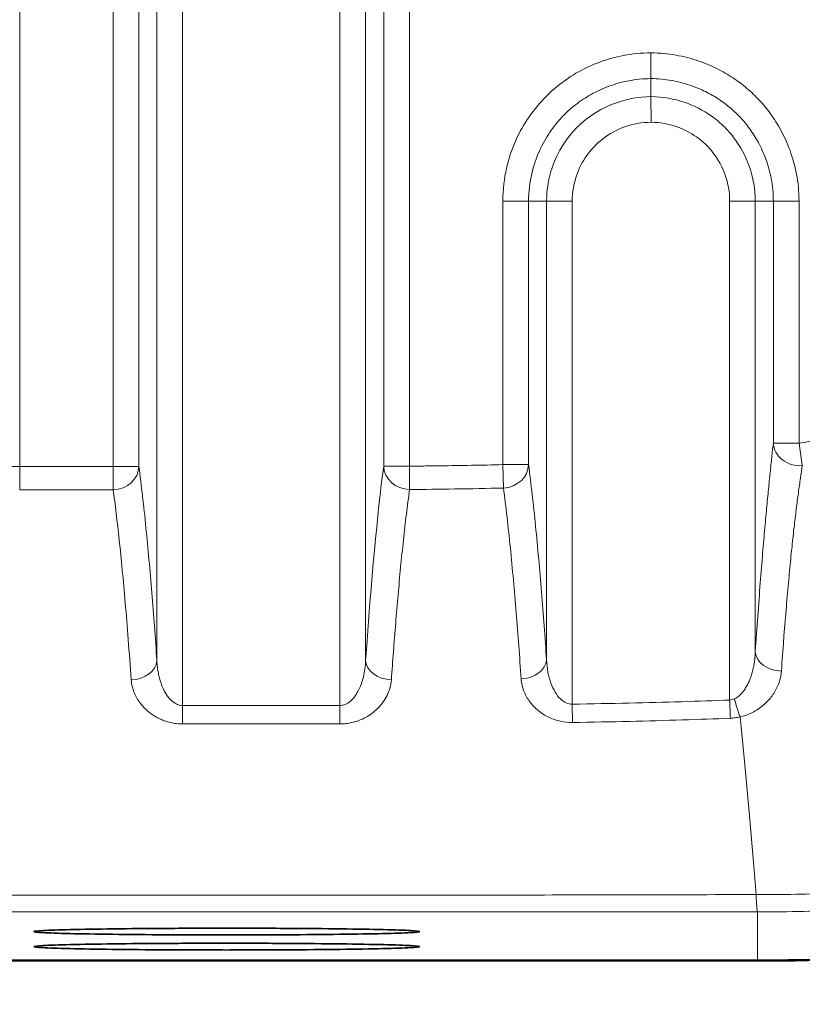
# Model space of a CAD drawing. Header units: millimetres. Extents: x 5 to 589, y 5 to 415.
# Tile 36 of 256: x 251 to 260, y 206 to 217. Entities that reach past the tile are written whole.
import ezdxf

# ---------------------------------------------------------------- set-up
doc = ezdxf.new("R2010")
doc.units = ezdxf.units.MM
for name, color, linetype, lineweight in [('Bemaßung (ISO)', 7, 'Continuous', 25), ('Sichtbar (ISO)', 7, 'Continuous', 35), ('Sichtbar schmal (ISO)', 7, 'Continuous', 18)]:
    doc.layers.add(name, color=color, linetype=linetype, lineweight=lineweight)
doc.styles.add('Notiztext (ISO)', font='isocpeur.ttf')
doc.dimstyles.new('Standard (ISO)', dxfattribs={"dimtxt": 3.5, "dimasz": 2.5, "dimexe": 2, "dimexo": 0, "dimgap": 0.762, "dimtad": 1, "dimtoh": 1, "dimdec": 8, "dimdsep": 46, "dimtxsty": 'Notiztext (ISO)', "dimcen": 0.09, "dimdle": 10, "dimclrd": 256, "dimclre": 256, "dimclrt": 256, "dimadec": 6, "dimazin": 2, "dimtfac": 0.514286, "dimtdec": 3, "dimtmove": 0, "dimatfit": 3, "dimfxl": 1, "dimtolj": 1, "dimlwd": -1, "dimlwe": -1, "dimarcsym": 0})

# ---------------------------------------------------------------- blocks, each defined once
blk = doc.blocks.new('*D13')
at = {"layer": 'Bemaßung (ISO)', "transparency": 16777216}
for p, q in [((262.973, 216.354), (262.973, 184.496)), ((201.473, 215.854), (201.473, 184.496)), ((203.973, 186.496), (260.473, 186.496))]:
    blk.add_line(p, q, dxfattribs=at)
for points in [[(203.973, 186.913), (203.973, 186.079), (201.473, 186.496)], [(260.473, 186.913), (260.473, 186.079), (262.973, 186.496)]]:
    blk.add_solid(points, dxfattribs=at)
at = {"layer": 'Defpoints', "color": 0, "transparency": 16777216}
for p in [(262.973, 216.354), (201.473, 215.854), (262.973, 186.496)]:
    blk.add_point(p, dxfattribs=at)
at = {"layer": 'Bemaßung (ISO)', "transparency": 16777216, "insert": (228.723, 190.758), "char_height": 3.5, "attachment_point": 1, "style": 'Notiztext (ISO)'}
blk.add_mtext('\\A1;61.5', dxfattribs=at)

msp = doc.modelspace()

# ---------------------------------------------------------------- linework, layer by layer
at = {"layer": 'Sichtbar (ISO)'}
msp.add_line((259.723413, 206.09312811), (162.42341127, 206.09312811), dxfattribs=at)
for points, knots in [([(269.17946906, 210.72573574), (268.18219167, 209.64627766), (266.64896759, 208.2863612), (264.25546081, 206.95222643), (263.40894027, 206.56280455), (261.50896692, 206.11602361), (260.69209719, 206.09121978), (259.723413, 206.09312811)], [0.000001, 0.000001, 0.000001, 0.000001, 0.44088714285, 0.44088714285, 0.61995184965, 0.61995184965, 0.7875142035, 0.7875142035, 0.7875142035, 0.7875142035]), ([(259.7234127, 206.08406734), (260.50764785, 206.08298162), (261.27827963, 206.09155045), (262.77761948, 206.39102988), (263.5376884, 206.61511268), (265.08293703, 207.38677842), (265.94124909, 207.88183861), (267.15530938, 208.84593473), (267.29229707, 208.95734744), (267.43450635, 209.07640077)], [-2.9535632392, -2.9535632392, -2.9535632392, -2.9535632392, -1.7654665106, -1.7654665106, -0.9239791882, -0.9239791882, -0.3462079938, -0.3462079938, -0.276946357, -0.276946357, -0.276946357, -0.276946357]), ([(251.28473339, 206.42469713), (251.28473339, 206.42881386), (251.32212302, 206.43295918), (251.39509293, 206.436895), (251.46806284, 206.44083082), (251.57661302, 206.44455715), (251.7155295, 206.44790072), (251.85444598, 206.45124428), (252.02372876, 206.45420508), (252.21492329, 206.45663257), (252.40611782, 206.45906006), (252.6192241, 206.46095425), (252.84387838, 206.4622242), (253.06853265, 206.46349415), (253.30473492, 206.46413986), (253.54086267, 206.46412883), (253.77699043, 206.4641178), (254.01304367, 206.46345002), (254.23729021, 206.46215741), (254.46153676, 206.4608648), (254.6739766, 206.45894736), (254.86430876, 206.45650792), (255.05464091, 206.45406847), (255.22286539, 206.45110702), (255.36112472, 206.44772665), (255.49938405, 206.44434628), (255.60767824, 206.44054701), (255.67901558, 206.43664203), (255.7503529, 206.43273705), (255.78473338, 206.42872636), (255.78473339, 206.42469713)], [0, 0, 0, 0, 0.0999999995, 0.0999999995, 0.0999999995, 0.2000000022, 0.2000000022, 0.2000000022, 0.3000000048, 0.3000000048, 0.3000000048, 0.4000000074, 0.4000000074, 0.4000000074, 0.5000000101, 0.5000000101, 0.5000000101, 0.6000000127, 0.6000000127, 0.6000000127, 0.7000000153, 0.7000000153, 0.7000000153, 0.8000000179, 0.8000000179, 0.8000000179, 0.9000000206, 0.9000000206, 0.9000000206, 1, 1, 1, 1]), ([(255.78473339, 206.42469713), (255.78473339, 206.4205804), (255.74734376, 206.41643508), (255.67437385, 206.41249926), (255.60140394, 206.40856343), (255.49285375, 206.4048371), (255.35393727, 206.40149354), (255.21502079, 206.39814997), (255.04573802, 206.39518917), (254.85454349, 206.39276168), (254.66334896, 206.39033419), (254.45024268, 206.38844001), (254.2255884, 206.38717006), (254.00093413, 206.38590011), (253.76473186, 206.3852544), (253.5286041, 206.38526543), (253.29247635, 206.38527646), (253.05642311, 206.38594423), (252.83217656, 206.38723684), (252.60793002, 206.38852945), (252.39549018, 206.39044689), (252.20515802, 206.39288634), (252.01482586, 206.39532578), (251.84660139, 206.39828724), (251.70834206, 206.4016676), (251.57008273, 206.40504797), (251.46178854, 206.40884724), (251.3904512, 206.41275222), (251.31911388, 206.41665721), (251.2847334, 206.4206679), (251.28473339, 206.42469713)], [0, 0, 0, 0, 0.0999999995, 0.0999999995, 0.0999999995, 0.2000000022, 0.2000000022, 0.2000000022, 0.3000000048, 0.3000000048, 0.3000000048, 0.4000000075, 0.4000000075, 0.4000000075, 0.5000000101, 0.5000000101, 0.5000000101, 0.6000000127, 0.6000000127, 0.6000000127, 0.7000000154, 0.7000000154, 0.7000000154, 0.800000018, 0.800000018, 0.800000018, 0.9000000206, 0.9000000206, 0.9000000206, 1, 1, 1, 1]), ([(251.28473339, 206.24947138), (251.28473339, 206.25358812), (251.32212302, 206.25773343), (251.39509293, 206.26166925), (251.46806284, 206.26560507), (251.57661302, 206.26933141), (251.7155295, 206.27267497), (251.85444598, 206.27601854), (252.02372876, 206.27897934), (252.21492329, 206.28140683), (252.40611782, 206.28383432), (252.6192241, 206.2857285), (252.84387838, 206.28699845), (253.06853265, 206.2882684), (253.30473492, 206.28891411), (253.54086267, 206.28890308), (253.77699043, 206.28889205), (254.01304367, 206.28822428), (254.23729021, 206.28693167), (254.46153676, 206.28563906), (254.6739766, 206.28372162), (254.86430876, 206.28128217), (255.05464091, 206.27884273), (255.22286539, 206.27588127), (255.36112472, 206.27250091), (255.49938405, 206.26912054), (255.60767824, 206.26532127), (255.67901558, 206.26141629), (255.7503529, 206.25751131), (255.78473338, 206.25350062), (255.78473339, 206.24947138)], [0, 0, 0, 0, 0.0999999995, 0.0999999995, 0.0999999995, 0.2000000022, 0.2000000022, 0.2000000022, 0.3000000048, 0.3000000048, 0.3000000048, 0.4000000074, 0.4000000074, 0.4000000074, 0.5000000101, 0.5000000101, 0.5000000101, 0.6000000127, 0.6000000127, 0.6000000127, 0.7000000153, 0.7000000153, 0.7000000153, 0.8000000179, 0.8000000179, 0.8000000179, 0.9000000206, 0.9000000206, 0.9000000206, 1, 1, 1, 1]), ([(255.78473339, 206.24947138), (255.78473339, 206.24535465), (255.74734376, 206.24120934), (255.67437385, 206.23727351), (255.60140394, 206.23333769), (255.49285375, 206.22961136), (255.35393727, 206.22626779), (255.21502079, 206.22292423), (255.04573802, 206.21996343), (254.85454349, 206.21753594), (254.66334896, 206.21510845), (254.45024268, 206.21321426), (254.2255884, 206.21194431), (254.00093413, 206.21067437), (253.76473186, 206.21002865), (253.5286041, 206.21003968), (253.29247635, 206.21005072), (253.05642311, 206.21071849), (252.83217656, 206.2120111), (252.60793002, 206.21330371), (252.39549018, 206.21522114), (252.20515802, 206.21766059), (252.01482586, 206.22010004), (251.84660139, 206.2230615), (251.70834206, 206.22644186), (251.57008273, 206.22982222), (251.46178854, 206.23362149), (251.3904512, 206.23752648), (251.31911388, 206.24143147), (251.2847334, 206.24544216), (251.28473339, 206.24947138)], [0, 0, 0, 0, 0.0999999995, 0.0999999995, 0.0999999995, 0.2000000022, 0.2000000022, 0.2000000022, 0.3000000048, 0.3000000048, 0.3000000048, 0.4000000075, 0.4000000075, 0.4000000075, 0.5000000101, 0.5000000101, 0.5000000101, 0.6000000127, 0.6000000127, 0.6000000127, 0.7000000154, 0.7000000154, 0.7000000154, 0.800000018, 0.800000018, 0.800000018, 0.9000000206, 0.9000000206, 0.9000000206, 1, 1, 1, 1]), ([(211.07341279, 206.0840529), (219.18174612, 206.0840529), (227.29007945, 206.08405564), (243.50674609, 206.0840611), (251.61507939, 206.08405222), (259.7234127, 206.08406734)], [-4.8650043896, -4.8650043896, -4.8650043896, -4.8650043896, -2.4325043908, -2.4325043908, -0.0000043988, -0.0000043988, -0.0000043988, -0.0000043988])]:
    msp.add_open_spline(points, degree=3, knots=knots, dxfattribs=at)
at = {"layer": 'Sichtbar schmal (ISO)'}
for p, q in [((253.02075015, 230.52458463), (253.02075015, 209.0614265)), ((254.85557904, 209.06124332), (254.85557899, 230.52921667)), ((252.7213107, 230.34131301), (252.72130973, 209.58477856)), ((255.15501948, 209.58523872), (255.15501947, 230.34453833)), ((251.1217026, 229.322439), (251.12170406, 211.84939496)), ((252.21167423, 211.84918696), (252.21167693, 229.32256024)), ((252.51111821, 211.84918482), (252.51111652, 229.32256028)), ((255.36521743, 211.85252991), (255.36521272, 229.31825529)), ((255.66465315, 211.85252013), (255.66465345, 229.31825529)), ((258.48106458, 216.37152202), (258.48162681, 216.67097754)), ((258.4810667, 216.37152202), (258.48110979, 216.16132838)), ((258.48110997, 216.1613245), (258.48175075, 215.86185311)), ((256.7546266, 211.86981734), (256.7546266, 214.94410433)), ((257.05406704, 214.94410256), (256.7546266, 214.94410256)), ((257.26426028, 214.94410291), (257.05406704, 214.94410036)), ((257.05407333, 211.86980787), (257.05406704, 214.94410146)), ((257.26426028, 214.94410312), (257.56370072, 214.94410312)), ((257.26426028, 214.94410302), (257.26426029, 209.59528983)), ((257.56370072, 214.94410312), (257.56370073, 209.07715861)), ((259.39852963, 209.12466622), (259.39852961, 214.9441025)), ((259.69797005, 214.94410194), (259.39852961, 214.94410209)), ((259.90816329, 214.94410256), (259.69797005, 214.94410221)), ((259.69797005, 209.68358288), (259.69797005, 214.94410212)), ((259.90816329, 214.94410256), (259.90816245, 212.12192657)), ((259.90816329, 214.94410256), (260.20760373, 214.94410256)), ((260.20760373, 214.94410256), (260.20760373, 212.12192731)), ((259.90816332, 212.12192731), (260.20760188, 212.12192731)), ((260.24564768, 211.85910392), (260.20759819, 212.12192678)), ((250.82226219, 211.84939498), (251.12170406, 211.84939498)), ((251.12168776, 211.57663836), (251.12170554, 211.84939496)), ((252.21167243, 211.84918696), (252.21157877, 211.57642228)), ((252.51111638, 211.84918687), (252.21167423, 211.84918687)), ((255.66466309, 211.85251971), (255.36521256, 211.85251971)), ((255.66467303, 211.85252021), (255.66694183, 211.57985901)), ((257.0540668, 211.86981762), (256.75463713, 211.86981762)), ((256.75464766, 211.8698176), (256.76135326, 211.59755036)), ((253.02070427, 208.84639603), (253.02075326, 209.0614265)), ((254.85557902, 209.06124332), (254.85568134, 208.84621024)), ((257.56370074, 209.07715861), (257.56696721, 208.86298234)), ((255.35892342, 206.85044172), (255.35889791, 206.85046723)), ((259.723413, 206.09312811), (259.72341171, 206.65559203)), ((251.28473339, 206.42469713), (251.28609749, 206.42606101)), ((255.78473339, 206.42469713), (255.78332225, 206.42610805)), ((251.28473339, 206.24947138), (251.28609749, 206.25083527)), ((255.78473339, 206.24947138), (255.78332225, 206.25088231))]:
    msp.add_line(p, q, dxfattribs=at)
for centre, major_axis, ratio, start_param, end_param in [((260.2076038, 212.12192499), (-0.29809638, 0.03377343), 0.8786913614, 0.1282260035, 1.7973639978), ((252.21167576, 211.84918102), (0.29736635, 0.0397184), 0.907805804, 4.5914008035, 6.1371135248), ((269.15428212, -435.29296121), (13.45174349, -648.3232086), 0.0092871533, 3.2016847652, 3.244535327), ((255.6646527, 211.85253771), (-0.29735593, 0.03959528), 0.9073231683, 0.1457575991, 1.6986570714), ((256.75462586, 211.86979454), (0.29741441, 0.03949964), 0.9069102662, 4.61505992, 6.1378179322), ((259.99741047, 209.683585), (-0.2993421, 0.01985708), 0.7344499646, 0.0900822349, 1.6347688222), ((252.42186925, 209.58477768), (0.2992873, 0.02066728), 0.7478067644, 4.6606880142, 6.1911064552), ((255.4544599, 209.58523869), (-0.29928792, 0.02065766), 0.7476532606, 0.0920584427, 1.6239886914), ((256.96481984, 209.59528981), (0.29929277, 0.02058749), 0.7465299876, 4.6705661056, 6.1913024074), ((259.39851139, 209.12466631), (0.01151301, -0.29977927), 0.0000217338, 0.7864444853, 1.5707941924)]:
    msp.add_ellipse(centre, major_axis=major_axis, ratio=ratio, start_param=start_param, end_param=end_param, dxfattribs=at)
for points, knots in [([(256.7546266, 214.94410609), (256.75463676, 215.08140586), (256.77035661, 215.20883063), (256.79700944, 215.32677118), (256.82366227, 215.44471174), (256.86124809, 215.55316807), (256.90525165, 215.65119544), (256.94925521, 215.74922281), (256.9996765, 215.83682123), (257.05380132, 215.91583803), (257.10792614, 215.99485484), (257.16575448, 216.06529004), (257.22580731, 216.12893993), (257.28586014, 216.19258982), (257.34813745, 216.24945439), (257.41613258, 216.30281026), (257.4841277, 216.35616613), (257.55784065, 216.4060133), (257.63634405, 216.45024504), (257.71484745, 216.49447678), (257.7981413, 216.5330931), (257.88544092, 216.56525534), (257.97274054, 216.59741759), (258.06404592, 216.62312575), (258.16291563, 216.64146394), (258.26178533, 216.65980213), (258.36821935, 216.67077035), (258.4813183, 216.67097813)], [0, 0, 0, 0, 0.1111111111, 0.1111111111, 0.1111111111, 0.2222222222, 0.2222222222, 0.2222222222, 0.3333333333, 0.3333333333, 0.3333333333, 0.4444444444, 0.4444444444, 0.4444444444, 0.5555555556, 0.5555555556, 0.5555555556, 0.6666666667, 0.6666666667, 0.6666666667, 0.7777777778, 0.7777777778, 0.7777777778, 0.8888888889, 0.8888888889, 0.8888888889, 1, 1, 1, 1]), ([(258.4813183, 216.67097813), (258.58426062, 216.67076524), (258.77834992, 216.65161984), (259.03414234, 216.58427102), (259.25497763, 216.49104549), (259.44226438, 216.38187323), (259.6033418, 216.26045187), (259.74613733, 216.12422861), (259.87649461, 215.96687843), (259.9994185, 215.77466003), (260.10706936, 215.54079827), (260.18564367, 215.26444988), (260.2076002, 215.05525939), (260.20760373, 214.94410257)], [0.00008259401, 0.00008259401, 0.00008259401, 0.00008259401, 0.09090909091, 0.18181818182, 0.27272727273, 0.36363636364, 0.45454545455, 0.54545454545, 0.63636363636, 0.72727272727, 0.81818181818, 0.90909090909, 1, 1, 1, 1]), ([(257.05406704, 214.94410146), (257.05431344, 215.05669472), (257.06841874, 215.16298757), (257.09106529, 215.26045272), (257.11371192, 215.35791818), (257.1448189, 215.44668032), (257.18086981, 215.52728216), (257.21692072, 215.607884), (257.25791978, 215.68033604), (257.30209906, 215.74594), (257.34627835, 215.81154395), (257.39366725, 215.87029257), (257.44341889, 215.92316761), (257.45316916, 215.93353001), (257.4630102, 215.943664), (257.47295607, 215.95359241), (257.51375989, 215.9943246), (257.55626789, 216.03166065), (257.60172671, 216.06692929), (257.65826605, 216.11079462), (257.71946299, 216.1513165), (257.78436076, 216.18737889), (257.84925852, 216.22344127), (257.91787093, 216.25509419), (257.98967843, 216.28159298), (258.06148592, 216.30809177), (258.13640117, 216.32965503), (258.21809185, 216.345493), (258.29978254, 216.36133096), (258.38834246, 216.37113704), (258.48106672, 216.37151612)], [0.00000036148, 0.00000036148, 0.00000036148, 0.00000036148, 0.11111111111, 0.11111111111, 0.11111111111, 0.22222222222, 0.22222222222, 0.22222222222, 0.33333333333, 0.33333333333, 0.33333333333, 0.44444444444, 0.44444444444, 0.44444444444, 0.46621988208, 0.46621988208, 0.46621988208, 0.55555555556, 0.55555555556, 0.55555555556, 0.66666666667, 0.66666666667, 0.66666666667, 0.77777777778, 0.77777777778, 0.77777777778, 0.88888888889, 0.88888888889, 0.88888888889, 0.99999999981, 0.99999999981, 0.99999999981, 0.99999999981]), ([(258.48106671, 216.37152201), (258.56495988, 216.37136208), (258.64513769, 216.36350797), (258.72058953, 216.35026516), (258.79604137, 216.33702235), (258.86676711, 216.31839653), (258.93271926, 216.29617982), (258.99867142, 216.27396312), (259.05984713, 216.24814409), (259.11631138, 216.22013498), (259.17277564, 216.19212587), (259.22454417, 216.16195645), (259.27260082, 216.13014335), (259.32065748, 216.09833025), (259.36500697, 216.06488293), (259.40668193, 216.02955731), (259.4483569, 215.9942317), (259.48736391, 215.95703356), (259.52475672, 215.91682287), (259.56214953, 215.87661219), (259.59794757, 215.83340954), (259.63283162, 215.78529221), (259.66771568, 215.73717487), (259.7016388, 215.68411121), (259.73351346, 215.62520654), (259.76538812, 215.56630187), (259.79518337, 215.50153753), (259.82094393, 215.43100118), (259.84670449, 215.36046484), (259.86842651, 215.28415265), (259.88378147, 215.20271028), (259.89913643, 215.12126792), (259.90816019, 215.034702), (259.90816329, 214.94410256)], [0.0000000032, 0.0000000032, 0.0000000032, 0.0000000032, 0.09090909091, 0.09090909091, 0.09090909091, 0.18181818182, 0.18181818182, 0.18181818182, 0.27272727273, 0.27272727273, 0.27272727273, 0.36363636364, 0.36363636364, 0.36363636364, 0.45454545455, 0.45454545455, 0.45454545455, 0.54545454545, 0.54545454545, 0.54545454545, 0.63636363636, 0.63636363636, 0.63636363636, 0.72727272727, 0.72727272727, 0.72727272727, 0.81818181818, 0.81818181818, 0.81818181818, 0.90909090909, 0.90909090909, 0.90909090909, 0.99999999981, 0.99999999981, 0.99999999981, 0.99999999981]), ([(258.48110981, 216.1613245), (258.34071859, 216.16080855), (258.20471154, 216.1352151), (258.07847184, 216.09057019), (257.95223214, 216.04592528), (257.83556679, 215.98151142), (257.73667497, 215.90566406), (257.69528065, 215.87391573), (257.65692197, 215.84023467), (257.62144649, 215.80482451), (257.57217039, 215.75563912), (257.5284278, 215.70314246), (257.48954459, 215.64785657), (257.42266808, 215.55276857), (257.36959393, 215.45020822), (257.32972082, 215.33297238), (257.28984773, 215.21573657), (257.264463, 215.08316967), (257.26426028, 214.94410302)], [0, 0, 0, 0, 0.2, 0.2, 0.2, 0.4, 0.4, 0.4, 0.48371637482, 0.48371637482, 0.48371637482, 0.6, 0.6, 0.6, 0.8, 0.8, 0.8, 0.9999999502, 0.9999999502, 0.9999999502, 0.9999999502]), ([(259.69797005, 214.94410221), (259.69782771, 215.08320392), (259.6728611, 215.21841648), (259.62863053, 215.34442536), (259.58439995, 215.47043425), (259.5201816, 215.58737212), (259.44421809, 215.68669278), (259.4117354, 215.7291632), (259.37717446, 215.7685038), (259.3407851, 215.80482577), (259.29207485, 215.85344579), (259.24010882, 215.8966808), (259.18551598, 215.93510979), (259.09013913, 216.00224745), (258.98755684, 216.05534917), (258.87023224, 216.09534478), (258.75290766, 216.13534038), (258.62021381, 216.1608747), (258.48110983, 216.16132564)], [0, 0, 0, 0, 0.2, 0.2, 0.2, 0.4, 0.4, 0.4, 0.48552181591, 0.48552181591, 0.48552181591, 0.6, 0.6, 0.6, 0.8, 0.8, 0.8, 0.99999997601, 0.99999997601, 0.99999997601, 0.99999997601]), ([(258.48143223, 215.86185242), (258.37216183, 215.86159393), (258.27180961, 215.8433355), (258.17739998, 215.80959419), (258.08299036, 215.77585288), (257.99452333, 215.72662868), (257.919752, 215.6692561), (257.84498067, 215.61188351), (257.78390503, 215.54636252), (257.73304692, 215.47476902), (257.68218882, 215.40317552), (257.64154824, 215.3255095), (257.61193014, 215.23755705), (257.58231216, 215.14960495), (257.56371658, 215.0513665), (257.56370072, 214.94410312)], [0, 0, 0, 0, 0.2, 0.2, 0.2, 0.4, 0.4, 0.4, 0.6, 0.6, 0.6, 0.8, 0.8, 0.8, 0.99999919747, 0.99999919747, 0.99999919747, 0.99999919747]), ([(259.39852961, 214.9441029), (259.39850625, 215.05211257), (259.38063129, 215.15183872), (259.34719864, 215.24606593), (259.31376598, 215.34029313), (259.26477564, 215.42902139), (259.20741428, 215.50405378), (259.15005292, 215.57908617), (259.08432055, 215.6404227), (259.0124473, 215.69145602), (258.94057406, 215.74248934), (258.86255996, 215.78321946), (258.77446734, 215.81299902), (258.68646207, 215.84274906), (258.58839827, 215.86157025), (258.48143223, 215.86185169)], [0, 0, 0, 0, 0.2, 0.2, 0.2, 0.4, 0.4, 0.4, 0.6, 0.6, 0.6, 0.8, 0.8, 0.8, 0.99980170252, 0.99980170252, 0.99980170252, 0.99980170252]), ([(264.94972929, 214.67577804), (264.89780083, 214.61936152), (264.8429026, 214.56126045), (264.78508003, 214.50156735), (264.73812952, 214.45309802), (264.68925182, 214.40357704), (264.63851002, 214.35307048), (264.62729329, 214.34190576), (264.61598346, 214.33069458), (264.60457943, 214.31943475), (264.54066617, 214.25632969), (264.47379498, 214.19169297), (264.40362971, 214.12526428), (264.35992859, 214.08389042), (264.31495038, 214.04182081), (264.26857145, 213.99906446), (264.23998404, 213.97270996), (264.21085319, 213.94610261), (264.18109961, 213.9192302), (264.10317469, 213.84885107), (264.02100263, 213.77661584), (263.93273782, 213.70274001), (263.89657847, 213.67247538), (263.85939279, 213.64194182), (263.82104079, 213.61116665), (263.76657172, 213.56745851), (263.70987783, 213.5231333), (263.65148633, 213.47900515), (263.55044845, 213.4026479), (263.44427967, 213.32693809), (263.33674171, 213.25508483), (263.31506936, 213.2406041), (263.29334371, 213.22627707), (263.27160056, 213.21212421), (263.1851398, 213.15584592), (263.0982269, 213.10246857), (263.01191026, 213.0520053), (262.90656345, 212.99041642), (262.80210776, 212.93317082), (262.70046118, 212.88000918), (262.60118084, 212.82808511), (262.50447513, 212.78042291), (262.40614958, 212.73462521), (262.32132222, 212.69511463), (262.23527823, 212.6569948), (262.14502638, 212.61965179), (262.12895017, 212.61300003), (262.11274467, 212.60635876), (262.09641364, 212.5997357), (261.98548499, 212.55474854), (261.86875846, 212.51061431), (261.74722123, 212.46925804), (261.66976619, 212.4429019), (261.59035669, 212.41767581), (261.50941147, 212.39373301), (261.45884281, 212.3787753), (261.40765893, 212.36434244), (261.35619062, 212.35047584), (261.22761228, 212.31583425), (261.09724826, 212.28478618), (260.97057739, 212.25737803), (260.9206848, 212.24658262), (260.87136644, 212.23634264), (260.82294023, 212.22663617), (260.75560634, 212.21313988), (260.69000524, 212.20076037), (260.62586994, 212.18925264), (260.51920148, 212.17011323), (260.41659369, 212.15337157), (260.31681901, 212.1381536), (260.28005305, 212.13254594), (260.24367075, 212.12714802), (260.20760373, 212.12192784)], [0, 0, 0, 0, 0.0613204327, 0.0613204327, 0.0613204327, 0.1111111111, 0.1111111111, 0.1111111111, 0.122117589, 0.122117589, 0.122117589, 0.1838027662, 0.1838027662, 0.1838027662, 0.2222222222, 0.2222222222, 0.2222222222, 0.2459035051, 0.2459035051, 0.2459035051, 0.3079250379, 0.3079250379, 0.3079250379, 0.3333333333, 0.3333333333, 0.3333333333, 0.3694192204, 0.3694192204, 0.3694192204, 0.4318605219, 0.4318605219, 0.4318605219, 0.4444444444, 0.4444444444, 0.4444444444, 0.4944839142, 0.4944839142, 0.4944839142, 0.5555555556, 0.5555555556, 0.5555555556, 0.6152054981, 0.6152054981, 0.6152054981, 0.6666666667, 0.6666666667, 0.6666666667, 0.6758332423, 0.6758332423, 0.6758332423, 0.7380972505, 0.7380972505, 0.7380972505, 0.7777777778, 0.7777777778, 0.7777777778, 0.8025672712, 0.8025672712, 0.8025672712, 0.8644964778, 0.8644964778, 0.8644964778, 0.8888888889, 0.8888888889, 0.8888888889, 0.9228051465, 0.9228051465, 0.9228051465, 0.9792139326, 0.9792139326, 0.9792139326, 1, 1, 1, 1]), ([(259.72341171, 206.65559203), (259.79411388, 206.65558748), (259.8640545, 206.65559007), (259.93322145, 206.65585771), (260.11145127, 206.65654737), (260.28453657, 206.65915662), (260.45227851, 206.66694989), (260.47155578, 206.66784551), (260.49076261, 206.6688073), (260.50989763, 206.66984256), (260.70096458, 206.68017982), (260.88440784, 206.69831367), (261.05752495, 206.72790472), (261.11115301, 206.73707141), (261.16379457, 206.74729523), (261.21509929, 206.7585891), (261.38183154, 206.79529243), (261.5364311, 206.84378726), (261.67602819, 206.90569882), (261.71804954, 206.92433536), (261.7587499, 206.94418751), (261.79812505, 206.96505606), (261.92972685, 207.03480408), (262.04728287, 207.11560068), (262.15198102, 207.20727261), (262.18267374, 207.23414664), (262.21219324, 207.26198173), (262.24070931, 207.29083606), (262.32745991, 207.37861572), (262.40414374, 207.47525937), (262.47303828, 207.57880421), (262.50404153, 207.62540046), (262.53347612, 207.67335325), (262.56144914, 207.72272803), (262.61306321, 207.81383128), (262.65953468, 207.90973995), (262.70179207, 208.00891196), (262.73332894, 208.08292444), (262.76258865, 208.15874267), (262.78977499, 208.2360181), (262.81794839, 208.31609922), (262.84385996, 208.39764638), (262.86821506, 208.48067983), (262.89885267, 208.58513217), (262.92703962, 208.69193396), (262.95327414, 208.80123972), (262.96811187, 208.86306088), (262.98234321, 208.92570956), (262.99609863, 208.98921581), (263.02599782, 209.1272548), (263.05356808, 209.26931245), (263.08031985, 209.4160816), (263.08894318, 209.46339201), (263.09748919, 209.51119247), (263.10603862, 209.5595005), (263.13621371, 209.73000296), (263.16623147, 209.90669544), (263.19880019, 210.09092698), (263.20231704, 210.11082071), (263.20586598, 210.13080224), (263.20945576, 210.15088383), (263.23944339, 210.31863749), (263.27194252, 210.4930441), (263.31200275, 210.68112004), (263.32414037, 210.73810413), (263.33702583, 210.79638113), (263.35091264, 210.85592831), (263.37400175, 210.95493525), (263.40036376, 211.05780998), (263.42942083, 211.16214971), (263.46956438, 211.30629937), (263.5146638, 211.45350095), (263.56597053, 211.59865163), (263.58240751, 211.64515312), (263.59946557, 211.69142098), (263.61713014, 211.7372888), (263.65087686, 211.82491555), (263.68672556, 211.91111953), (263.72496266, 211.99619502), (263.7793464, 212.1171959), (263.8385189, 212.23586297), (263.90285403, 212.35283605), (263.94436614, 212.42831269), (263.98804632, 212.50310132), (264.03410669, 212.57753035), (264.05254081, 212.60731807), (264.07134713, 212.63703658), (264.09055028, 212.66670184), (264.15057507, 212.75942886), (264.21446414, 212.85163707), (264.28237708, 212.94367916), (264.34341031, 213.02639724), (264.40770003, 213.10898664), (264.47562648, 213.19180585), (264.52782724, 213.25545154), (264.58217957, 213.31922674), (264.63863674, 213.38342747), (264.64748873, 213.39349359), (264.65639087, 213.40357248), (264.66534191, 213.41366413), (264.72320451, 213.47889996), (264.78311786, 213.54466603), (264.84471216, 213.61092902), (264.89903139, 213.66936551), (264.95465868, 213.72819003), (265.01134369, 213.78761308), (265.06171264, 213.84041498), (265.11290928, 213.89368154), (265.16457697, 213.94758558), (265.21084794, 213.9958593), (265.25750945, 214.04466015), (265.30436657, 214.09411262), (265.34670542, 214.13879655), (265.38919348, 214.18399897), (265.43136022, 214.23002311)], [0, 0, 0, 0, 0.0184429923, 0.0184429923, 0.0184429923, 0.0659670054, 0.0659670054, 0.0659670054, 0.0714285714, 0.0714285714, 0.0714285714, 0.1259633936, 0.1259633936, 0.1259633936, 0.1428571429, 0.1428571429, 0.1428571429, 0.1977591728, 0.1977591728, 0.1977591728, 0.2142857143, 0.2142857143, 0.2142857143, 0.2695216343, 0.2695216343, 0.2695216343, 0.2857142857, 0.2857142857, 0.2857142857, 0.3349750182, 0.3349750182, 0.3349750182, 0.3571428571, 0.3571428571, 0.3571428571, 0.3980455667, 0.3980455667, 0.3980455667, 0.4285714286, 0.4285714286, 0.4285714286, 0.4602056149, 0.4602056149, 0.4602056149, 0.5, 0.5, 0.5, 0.5225069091, 0.5225069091, 0.5225069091, 0.5714285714, 0.5714285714, 0.5714285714, 0.5871982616, 0.5871982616, 0.5871982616, 0.6428571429, 0.6428571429, 0.6428571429, 0.6488673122, 0.6488673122, 0.6488673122, 0.6990738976, 0.6990738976, 0.6990738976, 0.7142857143, 0.7142857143, 0.7142857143, 0.7395778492, 0.7395778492, 0.7395778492, 0.7745199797, 0.7745199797, 0.7745199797, 0.7857142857, 0.7857142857, 0.7857142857, 0.8071000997, 0.8071000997, 0.8071000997, 0.8375166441, 0.8375166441, 0.8375166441, 0.8571428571, 0.8571428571, 0.8571428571, 0.8649975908, 0.8649975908, 0.8649975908, 0.8895497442, 0.8895497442, 0.8895497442, 0.9116147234, 0.9116147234, 0.9116147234, 0.9285714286, 0.9285714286, 0.9285714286, 0.9312300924, 0.9312300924, 0.9312300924, 0.948416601, 0.948416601, 0.948416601, 0.9635731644, 0.9635731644, 0.9635731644, 0.9770409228, 0.9770409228, 0.9770409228, 0.9891019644, 0.9891019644, 0.9891019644, 1, 1, 1, 1]), ([(259.90816245, 212.12192634), (259.90285475, 212.0750772), (259.89172082, 211.97509984), (259.87360567, 211.80577164), (259.85384535, 211.61249569), (259.83246377, 211.3924464), (259.80930535, 211.14035708), (259.78380092, 210.84484321), (259.75584084, 210.49722407), (259.72663338, 210.10492105), (259.70752255, 209.82758283), (259.69797009, 209.68358277)], [0, 0, 0, 0, 0.11111111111, 0.22222222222, 0.33333333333, 0.44444444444, 0.55555555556, 0.66666666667, 0.77777777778, 0.88888888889, 0.99999987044, 0.99999987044, 0.99999987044, 0.99999987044]), ([(252.21167423, 211.84918704), (252.03280783, 211.84925252), (251.85254381, 211.84930031), (251.67088218, 211.84933377), (251.48922042, 211.84936724), (251.30616105, 211.84938638), (251.12170406, 211.84939495)], [0.00000167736, 0.00000167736, 0.00000167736, 0.00000167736, 0.5, 0.5, 0.5, 0.99999866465, 0.99999866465, 0.99999866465, 0.99999866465]), ([(256.75463713, 211.86981734), (256.6321167, 211.86678338), (256.51007237, 211.86418939), (256.38849455, 211.861965), (256.26691672, 211.8597406), (256.1458054, 211.8578858), (256.02516461, 211.85633342), (255.96693557, 211.85558414), (255.90881617, 211.85490543), (255.8508063, 211.85428996), (255.78863277, 211.85363032), (255.72658504, 211.85304332), (255.66466309, 211.85252047)], [0, 0, 0, 0, 0.33333333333, 0.33333333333, 0.33333333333, 0.66666666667, 0.66666666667, 0.66666666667, 0.82755484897, 0.82755484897, 0.82755484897, 0.99999078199, 0.99999078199, 0.99999078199, 0.99999078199]), ([(260.24564612, 211.85909778), (260.23855264, 211.81278132), (260.23118853, 211.76343273), (260.2236133, 211.71093154), (260.21603806, 211.65843035), (260.20825085, 211.60278297), (260.20023855, 211.54325236), (260.1999851, 211.54136925), (260.19973143, 211.53948224), (260.19947753, 211.53759132), (260.19170495, 211.47970498), (260.18372252, 211.41816123), (260.17555831, 211.35254023), (260.17515827, 211.34932492), (260.17475781, 211.34609982), (260.1743569, 211.34286483), (260.16630848, 211.27792028), (260.15808325, 211.20899847), (260.14966951, 211.13534045), (260.14910944, 211.13043728), (260.14854853, 211.12551309), (260.14798677, 211.12056743), (260.13968909, 211.04751589), (260.131203, 210.96979749), (260.12245685, 210.88586504), (260.12171764, 210.87877116), (260.12097657, 210.87163277), (260.12023363, 210.86444919), (260.11159136, 210.78088489), (260.10269745, 210.6912182), (260.09354871, 210.59434739), (260.09261038, 210.58441194), (260.09166934, 210.57440059), (260.09072581, 210.56431424), (260.08167902, 210.46760453), (260.0724051, 210.36398218), (260.06306108, 210.25439277), (260.06192767, 210.24109983), (260.06079319, 210.22771933), (260.05965805, 210.21425528), (260.05045885, 210.10514255), (260.0412201, 209.99050792), (260.03213851, 209.87275951), (260.03084932, 209.85604438), (260.02956332, 209.83926719), (260.02828023, 209.82242542), (260.01940933, 209.70598694), (260.01067679, 209.58647111), (260.00199582, 209.46295791)], [0, 0, 0, 0, 0.1111111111, 0.1111111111, 0.1111111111, 0.2222222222, 0.2222222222, 0.2222222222, 0.2257369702, 0.2257369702, 0.2257369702, 0.3333333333, 0.3333333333, 0.3333333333, 0.3386053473, 0.3386053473, 0.3386053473, 0.4444444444, 0.4444444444, 0.4444444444, 0.451489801, 0.451489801, 0.451489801, 0.5555555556, 0.5555555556, 0.5555555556, 0.5643510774, 0.5643510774, 0.5643510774, 0.6666666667, 0.6666666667, 0.6666666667, 0.6771605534, 0.6771605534, 0.6771605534, 0.7777777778, 0.7777777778, 0.7777777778, 0.7899824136, 0.7899824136, 0.7899824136, 0.8888888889, 0.8888888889, 0.8888888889, 0.902929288, 0.902929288, 0.902929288, 1, 1, 1, 1]), ([(252.42183718, 209.36020015), (252.39892478, 209.6856811), (252.37568659, 209.9843156), (252.3524127, 210.25504179), (252.32913881, 210.52576799), (252.30582928, 210.76882443), (252.28232958, 210.98850275), (252.25882989, 211.20818105), (252.23513994, 211.40420761), (252.21157787, 211.5764091)], [0, 0, 0, 0, 0.33333333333, 0.33333333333, 0.33333333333, 0.66666666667, 0.66666666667, 0.66666666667, 0.99999997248, 0.99999997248, 0.99999997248, 0.99999997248]), ([(255.45494931, 209.36069328), (255.46269231, 209.47022568), (255.47072952, 209.5803587), (255.47906913, 209.69055476), (255.48740873, 209.80075082), (255.49605071, 209.91101257), (255.50501871, 210.02095253), (255.51398671, 210.13089248), (255.52328073, 210.24051016), (255.53292203, 210.34931913), (255.54256333, 210.45812811), (255.55255192, 210.56612886), (255.56291365, 210.6727934), (255.57327537, 210.77945793), (255.58401024, 210.88478617), (255.59513757, 210.98817484), (255.60626491, 211.09156351), (255.61778473, 211.19301329), (255.62974497, 211.29187803), (255.64170367, 211.39073008), (255.65410269, 211.48699439), (255.66693194, 211.57985748)], [0, 0, 0, 0, 0.14285714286, 0.14285714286, 0.14285714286, 0.28571428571, 0.28571428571, 0.28571428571, 0.42857142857, 0.42857142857, 0.42857142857, 0.57142857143, 0.57142857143, 0.57142857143, 0.71428571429, 0.71428571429, 0.71428571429, 0.85714285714, 0.85714285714, 0.85714285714, 0.99998165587, 0.99998165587, 0.99998165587, 0.99998165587]), ([(256.76137757, 211.59750452), (256.57084535, 211.59281377), (256.20603441, 211.58550068), (255.84124477, 211.58130173), (255.66693688, 211.57989325)], [0.00000706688, 0.00000706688, 0.00000706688, 0.00000706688, 0.52228556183, 0.99998335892, 0.99998335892, 0.99998335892, 0.99998335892]), ([(259.69797005, 209.68358227), (259.69704292, 209.6556228), (259.69501054, 209.62874864), (259.69212843, 209.60300081), (259.68924633, 209.57725299), (259.68551094, 209.5526315), (259.68114123, 209.52925539), (259.67677152, 209.50587928), (259.67176889, 209.48374855), (259.66630318, 209.46284095), (259.66083746, 209.44193334), (259.65491254, 209.42224886), (259.64858281, 209.40355326), (259.64225309, 209.38485767), (259.63552011, 209.36715095), (259.62832292, 209.35014239), (259.62112573, 209.33313382), (259.61346621, 209.31682341), (259.60515781, 209.30096732), (259.5968494, 209.28511123), (259.58789299, 209.26970946), (259.57800916, 209.25464096), (259.56812534, 209.23957246), (259.55731827, 209.22483723), (259.54517958, 209.21071874), (259.53304089, 209.19660026), (259.51955817, 209.18309852), (259.50479576, 209.17106272), (259.49003334, 209.15902691), (259.47400374, 209.14845704), (259.45616467, 209.14041153)], [0, 0, 0, 0, 0.1, 0.1, 0.1, 0.2, 0.2, 0.2, 0.3, 0.3, 0.3, 0.4, 0.4, 0.4, 0.5, 0.5, 0.5, 0.6, 0.6, 0.6, 0.7, 0.7, 0.7, 0.8, 0.8, 0.8, 0.9, 0.9, 0.9, 1, 1, 1, 1]), ([(253.02075015, 209.0614265), (253.00750219, 209.06143217), (252.99494417, 209.06316975), (252.98328018, 209.06601767), (252.97161618, 209.06886559), (252.96084507, 209.07282386), (252.95059159, 209.07761939), (252.94887472, 209.07842236), (252.94717245, 209.07924915), (252.94548402, 209.08009911), (252.93708879, 209.08432525), (252.92903383, 209.08911738), (252.92121975, 209.09443598), (252.91886719, 209.09603724), (252.91653646, 209.09768659), (252.91422526, 209.0993841), (252.90731582, 209.10445886), (252.9005794, 209.10996147), (252.89395302, 209.11592101), (252.89100038, 209.11857652), (252.88806975, 209.12132309), (252.88515752, 209.1241645), (252.87934788, 209.12983286), (252.87361068, 209.135878), (252.8679205, 209.14234494), (252.86436276, 209.14638833), (252.86082353, 209.15059667), (252.85730248, 209.1549783), (252.85236908, 209.16111747), (252.84747119, 209.16759682), (252.84260986, 209.17444577), (252.83844865, 209.18030834), (252.83431431, 209.18644136), (252.83021803, 209.19284989), (252.82611337, 209.19927153), (252.82204696, 209.20596973), (252.81803019, 209.21295156), (252.81334896, 209.22108832), (252.80873535, 209.22960984), (252.80421475, 209.23850845), (252.80098538, 209.24486532), (252.79780346, 209.25141442), (252.79467801, 209.25815373), (252.78967555, 209.26894038), (252.78481811, 209.28021379), (252.78013773, 209.2919652), (252.77780045, 209.29783357), (252.77550732, 209.30382096), (252.7732626, 209.30992684), (252.76820874, 209.32367388), (252.76340021, 209.33802035), (252.75887465, 209.35299539), (252.75736498, 209.35799085), (252.75588689, 209.36305616), (252.75444222, 209.36819262), (252.74963029, 209.38530131), (252.74518836, 209.40319791), (252.74119658, 209.421919), (252.74039736, 209.4256673), (252.73961624, 209.42944857), (252.73885404, 209.43326317), (252.73428503, 209.45612995), (252.7303935, 209.48019393), (252.72738755, 209.50545932), (252.72438161, 209.53072467), (252.72226226, 209.55719143), (252.72130972, 209.58477856)], [0, 0, 0, 0, 0.07692307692, 0.07692307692, 0.07692307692, 0.15384615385, 0.15384615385, 0.15384615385, 0.16672634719, 0.16672634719, 0.16672634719, 0.23076923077, 0.23076923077, 0.23076923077, 0.25005041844, 0.25005041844, 0.25005041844, 0.30769230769, 0.30769230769, 0.30769230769, 0.33337687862, 0.33337687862, 0.33337687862, 0.38461538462, 0.38461538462, 0.38461538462, 0.41665177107, 0.41665177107, 0.41665177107, 0.46153846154, 0.46153846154, 0.46153846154, 0.49996066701, 0.49996066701, 0.49996066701, 0.53846153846, 0.53846153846, 0.53846153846, 0.58333119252, 0.58333119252, 0.58333119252, 0.61538461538, 0.61538461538, 0.61538461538, 0.66668798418, 0.66668798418, 0.66668798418, 0.69230769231, 0.69230769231, 0.69230769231, 0.7499890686, 0.7499890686, 0.7499890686, 0.76923076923, 0.76923076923, 0.76923076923, 0.8333216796, 0.8333216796, 0.8333216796, 0.84615384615, 0.84615384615, 0.84615384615, 0.92307692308, 0.92307692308, 0.92307692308, 0.99999988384, 0.99999988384, 0.99999988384, 0.99999988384]), ([(254.85557905, 209.06124332), (254.86557104, 209.0612531), (254.87573919, 209.06226782), (254.88583616, 209.06425095), (254.89593313, 209.06623408), (254.9059605, 209.06918562), (254.91643656, 209.07343481), (254.92691262, 209.07768399), (254.93783129, 209.08323083), (254.94886137, 209.09022251), (254.95989145, 209.09721419), (254.97103771, 209.10565072), (254.98227329, 209.11576776), (254.99350887, 209.12588481), (255.00483049, 209.13768238), (255.0160415, 209.15130472), (255.0272525, 209.16492706), (255.03835183, 209.18037417), (255.04908881, 209.19762926), (255.05982578, 209.21488435), (255.07020112, 209.23394743), (255.07998563, 209.25473069), (255.08977014, 209.27551395), (255.09896676, 209.2980174), (255.10737997, 209.32220442), (255.11579318, 209.34639144), (255.12342535, 209.37226204), (255.1300481, 209.39981498), (255.13667085, 209.42736792), (255.14228707, 209.45660319), (255.14657968, 209.48753115), (255.15087228, 209.51845904), (255.15384093, 209.55107962), (255.15501947, 209.58523871)], [0, 0, 0, 0, 0.09090909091, 0.09090909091, 0.09090909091, 0.18181818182, 0.18181818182, 0.18181818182, 0.27272727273, 0.27272727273, 0.27272727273, 0.36363636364, 0.36363636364, 0.36363636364, 0.45454545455, 0.45454545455, 0.45454545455, 0.54545454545, 0.54545454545, 0.54545454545, 0.63636363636, 0.63636363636, 0.63636363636, 0.72727272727, 0.72727272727, 0.72727272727, 0.81818181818, 0.81818181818, 0.81818181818, 0.90909090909, 0.90909090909, 0.90909090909, 0.99999980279, 0.99999980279, 0.99999980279, 0.99999980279]), ([(257.56370073, 209.07715861), (257.54076813, 209.07647422), (257.51739167, 209.08090387), (257.49397529, 209.09124199), (257.47055892, 209.10158011), (257.44713702, 209.11782674), (257.42521996, 209.13926818), (257.40330291, 209.16070963), (257.3828673, 209.18734589), (257.36436765, 209.2182768), (257.34586799, 209.2492077), (257.32931381, 209.28443326), (257.31518496, 209.32319564), (257.30105611, 209.36195802), (257.28932992, 209.40425722), (257.2805787, 209.44972979), (257.27182749, 209.49520237), (257.26603023, 209.54384832), (257.26426028, 209.59528983)], [0, 0, 0, 0, 0.1666666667, 0.1666666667, 0.1666666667, 0.3333333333, 0.3333333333, 0.3333333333, 0.5, 0.5, 0.5, 0.6666666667, 0.6666666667, 0.6666666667, 0.8333333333, 0.8333333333, 0.8333333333, 1, 1, 1, 1]), ([(260.00199573, 209.46295797), (260.00005426, 209.43536355), (259.99594497, 209.40902083), (259.99015108, 209.383752), (259.98435408, 209.35846959), (259.97687068, 209.33426129), (259.96813365, 209.31128102), (259.95939661, 209.28830076), (259.94940592, 209.26654886), (259.93850456, 209.24599544), (259.92760321, 209.22544203), (259.91579118, 209.20608735), (259.90318098, 209.18770304), (259.89057078, 209.16931874), (259.87716241, 209.15190479), (259.86283376, 209.13517472), (259.84850511, 209.11844465), (259.83325618, 209.10239835), (259.81672232, 209.08679362), (259.80018846, 209.07118888), (259.78236968, 209.05602557), (259.76269952, 209.04118717), (259.74302937, 209.02634877), (259.72150787, 209.011835), (259.69732005, 208.99791184), (259.67313223, 208.98398867), (259.64627812, 208.97065542), (259.61700442, 208.95878474), (259.58773073, 208.94691406), (259.55603743, 208.93650674), (259.52131356, 208.92862904)], [0.00005370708, 0.00005370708, 0.00005370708, 0.00005370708, 0.1, 0.1, 0.1, 0.2, 0.2, 0.2, 0.3, 0.3, 0.3, 0.4, 0.4, 0.4, 0.5, 0.5, 0.5, 0.6, 0.6, 0.6, 0.7, 0.7, 0.7, 0.8, 0.8, 0.8, 0.9, 0.9, 0.9, 0.99999999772, 0.99999999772, 0.99999999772, 0.99999999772]), ([(253.02071066, 208.84639657), (252.99438911, 208.84640167), (252.94395916, 208.84980581), (252.87939596, 208.8614797), (252.82096181, 208.87807544), (252.76673333, 208.89913216), (252.71484555, 208.92495078), (252.66422574, 208.95634148), (252.61488412, 208.99410585), (252.5679226, 209.03853014), (252.52487189, 209.08939418), (252.48704103, 209.1465267), (252.45557231, 209.21034521), (252.43222088, 209.28117404), (252.42373876, 209.33319278), (252.42183718, 209.36019995)], [0.00000621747, 0.00000621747, 0.00000621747, 0.00000621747, 0.07692307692, 0.15384615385, 0.23076923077, 0.30769230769, 0.38461538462, 0.46153846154, 0.53846153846, 0.61538461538, 0.69230769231, 0.76923076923, 0.84615384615, 0.92307692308, 0.99999995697, 0.99999995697, 0.99999995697, 0.99999995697]), ([(257.56696956, 208.86298189), (257.52004315, 208.86221219), (257.42768921, 208.8708393), (257.28641939, 208.91861182), (257.16388258, 208.9970153), (257.06447456, 209.10068726), (256.99422399, 209.22532204), (256.97114922, 209.32055115), (256.96766194, 209.37119342)], [0.00000277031, 0.00000277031, 0.00000277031, 0.00000277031, 0.16666666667, 0.33333333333, 0.5, 0.66666666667, 0.83333333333, 1, 1, 1, 1]), ([(259.39852573, 209.12466629), (259.22062216, 209.11785071), (259.03404817, 209.11143851), (258.83826935, 209.10554154), (258.64248909, 209.09964453), (258.43750388, 209.09426275), (258.22489966, 209.08951248), (258.01229545, 209.0847622), (257.79207225, 209.08064343), (257.56370073, 209.07715861)], [0.00000243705, 0.00000243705, 0.00000243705, 0.00000243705, 0.33333333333, 0.33333333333, 0.33333333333, 0.66666666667, 0.66666666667, 0.66666666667, 1, 1, 1, 1]), ([(259.45616467, 209.14041153), (259.44666211, 209.13595728), (259.43711627, 209.13238158), (259.42750253, 209.12974289), (259.41788878, 209.12710421), (259.40820677, 209.12540252), (259.39852963, 209.12466644)], [0, 0, 0, 0, 0.5, 0.5, 0.5, 1, 1, 1, 1]), ([(259.5213136, 208.92862797), (259.51460927, 208.9442149), (259.50811748, 208.96165508), (259.50160461, 208.98050986), (259.50051347, 208.9836687), (259.49942218, 208.98686755), (259.49833015, 208.99010466), (259.49071993, 209.01266368), (259.4830481, 209.03707742), (259.4759013, 209.06243699), (259.4687545, 209.08779656), (259.46212999, 209.11410249), (259.45616467, 209.14041153)], [0, 0, 0, 0, 0.2855016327, 0.2855016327, 0.2855016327, 0.3333333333, 0.3333333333, 0.3333333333, 0.6666666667, 0.6666666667, 0.6666666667, 1, 1, 1, 1]), ([(253.02075118, 209.0614265), (253.29542282, 209.06137259), (253.87589919, 209.06119943), (254.51864138, 209.06108189), (254.85557905, 209.06124332)], [0.00000062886, 0.00000062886, 0.00000062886, 0.00000062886, 0.5, 1, 1, 1, 1]), ([(259.52131356, 208.92862906), (259.50279149, 208.9243102), (259.46519868, 208.91715224), (259.42636285, 208.91368729), (259.40664599, 208.91291298)], [0, 0, 0, 0, 0.5, 0.99997978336, 0.99997978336, 0.99997978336, 0.99997978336]), ([(253.02071704, 208.84639657), (253.17522117, 208.8463749), (253.78703986, 208.84612307), (254.39885092, 208.84603446), (254.85568133, 208.84621024)], [0, 0, 0, 0, 0.2525620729, 1, 1, 1, 1]), ([(211.07341174, 206.85037312), (219.17905291, 206.85037228), (227.28514791, 206.85034864), (235.39130684, 206.85038147), (239.44438631, 206.85039788), (243.49748175, 206.85042841), (247.55043234, 206.85043566), (249.57690763, 206.85043929), (251.60334672, 206.85043709), (253.62988012, 206.85046925), (254.13651347, 206.85047729), (254.64315272, 206.85048748), (255.14971967, 206.85047334), (255.65628662, 206.8504592), (256.16278127, 206.85042063), (256.66921877, 206.85078229), (257.68209376, 206.8515056), (258.69474015, 206.85383592), (259.70705343, 206.8566076)], [0, 0, 0, 0, 0.5000000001, 0.5000000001, 0.5000000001, 0.7500000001, 0.7500000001, 0.7500000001, 0.8750000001, 0.8750000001, 0.8750000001, 0.9062500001, 0.9062500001, 0.9062500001, 0.9375000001, 0.9375000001, 0.9375000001, 1, 1, 1, 1]), ([(259.70705343, 206.85660675), (259.70882948, 206.81596915), (259.71055973, 206.77997545), (259.71240177, 206.75028445), (259.7142438, 206.72059346), (259.71619762, 206.69720221), (259.71805469, 206.68117335), (259.71991177, 206.66514449), (259.7216721, 206.65648468), (259.72341171, 206.6555982)], [0, 0, 0, 0, 0.3333333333, 0.3333333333, 0.3333333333, 0.6666666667, 0.6666666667, 0.6666666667, 1, 1, 1, 1]), ([(211.07341175, 206.65568502), (213.19309564, 206.65568502), (215.23963079, 206.65568499), (217.21309715, 206.65568496), (217.21900726, 206.65568496), (217.22491672, 206.65568496), (217.23082552, 206.65568496), (219.19794543, 206.65568493), (221.09243283, 206.65568489), (222.91405, 206.65568485), (222.92500037, 206.65568485), (222.9359481, 206.65568485), (222.9468932, 206.65568485), (224.76215853, 206.65568482), (226.50503182, 206.6556848), (228.18223212, 206.65568479), (228.19741452, 206.65568479), (228.21259154, 206.65568479), (228.22776319, 206.65568479), (229.89870903, 206.65568478), (231.50445346, 206.65568478), (233.05327355, 206.65568481), (233.07202308, 206.65568481), (233.09076426, 206.65568481), (233.10949711, 206.65568481), (234.65225722, 206.65568484), (236.13850337, 206.65568488), (237.57370512, 206.65568493), (237.59548605, 206.65568493), (237.61725523, 206.65568494), (237.63901268, 206.65568494), (239.06831713, 206.65568499), (240.44698024, 206.65568504), (241.78116466, 206.65568501), (241.8055279, 206.65568501), (241.8298763, 206.65568501), (241.85420989, 206.65568501), (243.1827219, 206.65568497), (244.46706975, 206.65568485), (245.70969136, 206.65568477), (245.73618069, 206.65568477), (245.76265106, 206.65568477), (245.78910236, 206.65568477), (247.02621579, 206.65568469), (248.22159234, 206.65568463), (249.36303975, 206.65568414), (249.39112892, 206.65568413), (249.41918544, 206.65568412), (249.44720996, 206.65568411), (250.58235528, 206.6556836), (251.66500962, 206.65568273), (252.7393514, 206.65568386), (252.76954228, 206.65568389), (252.7997266, 206.65568393), (252.82990584, 206.65568396), (253.90016747, 206.65568517), (254.96405527, 206.65568813), (256.08830441, 206.65568202), (256.1230843, 206.65568184), (256.15792197, 206.65568164), (256.19281675, 206.65568143), (257.31769093, 206.65567468), (258.5019117, 206.65565807), (259.72341171, 206.6555982)], [0, 0, 0, 0, 0.0909090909, 0.0909090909, 0.0909090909, 0.0911813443, 0.0911813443, 0.0911813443, 0.1818181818, 0.1818181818, 0.1818181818, 0.182363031, 0.182363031, 0.182363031, 0.2727272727, 0.2727272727, 0.2727272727, 0.2735452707, 0.2735452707, 0.2735452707, 0.3636363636, 0.3636363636, 0.3636363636, 0.364726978, 0.364726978, 0.364726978, 0.4545454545, 0.4545454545, 0.4545454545, 0.4559085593, 0.4559085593, 0.4559085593, 0.5454545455, 0.5454545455, 0.5454545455, 0.5470897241, 0.5470897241, 0.5470897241, 0.6363636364, 0.6363636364, 0.6363636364, 0.6382667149, 0.6382667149, 0.6382667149, 0.7272727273, 0.7272727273, 0.7272727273, 0.7294630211, 0.7294630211, 0.7294630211, 0.8181818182, 0.8181818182, 0.8181818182, 0.8206749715, 0.8206749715, 0.8206749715, 0.9090909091, 0.9090909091, 0.9090909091, 0.9118261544, 0.9118261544, 0.9118261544, 1, 1, 1, 1])]:
    msp.add_open_spline(points, degree=3, knots=knots, dxfattribs=at)
for points in [[(259.70705343, 206.85660726), (259.85315053, 206.85695272), (260.16087995, 206.85717432), (260.67313397, 206.87432676), (261.21898382, 206.9554883), (261.64559561, 207.13833884), (261.9108184, 207.37498393), (262.11278488, 207.66869968), (262.2821372, 208.04391538), (262.42684653, 208.47597144), (262.5681652, 208.96795276), (262.73418026, 209.55008623), (262.93929056, 210.16223206), (263.1565935, 210.70886444), (263.36651595, 211.22206053), (263.5499633, 211.6730179), (263.73341666, 212.07014024), (263.92224953, 212.41768855), (264.11336617, 212.71982804), (264.30552024, 212.98587939), (264.4974842, 213.22544766), (264.6846318, 213.43975648), (264.85999442, 213.63005152), (265.02285874, 213.80095517), (265.17260248, 213.95617817), (265.30901564, 214.09865084), (265.39214865, 214.18724614), (265.43136023, 214.23002312)], [(252.72130973, 209.58477869), (252.70300807, 209.84981151), (252.66356448, 210.38076215), (252.59525168, 211.1455093), (252.54074124, 211.62740161), (252.51111821, 211.8491833)], [(257.26426029, 209.59528983), (257.24618025, 209.85813012), (257.20706747, 210.38761221), (257.13844357, 211.16024596), (257.08380328, 211.64595017), (257.05409249, 211.86980584)], [(252.21157787, 211.57641565), (251.84828201, 211.57654297), (251.48498744, 211.57661291), (251.12168776, 211.57663689)], [(256.96766194, 209.37119342), (256.95005761, 209.62710707), (256.91162758, 210.14722846), (256.84403277, 210.90639467), (256.79042581, 211.37990759), (256.76137757, 211.59750452)], [(254.85568133, 208.84621024), (254.87574363, 208.84622047), (254.9163179, 208.84821413), (254.97654916, 208.8569178), (255.04207601, 208.87326317), (255.10897819, 208.89812869), (255.17694902, 208.93289455), (255.24358308, 208.97841201), (255.30587575, 209.03457577), (255.36109733, 209.10086883), (255.40693488, 209.17705728), (255.44067816, 209.26317342), (255.45257628, 209.32713319), (255.45494931, 209.36069328)], [(259.4066436, 208.91291288), (259.22829772, 208.9057588), (258.85422102, 208.89228812), (258.23752299, 208.87531778), (257.7959249, 208.8666492), (257.5669719, 208.86298192)], [(259.70705343, 206.8566076), (259.64332494, 207.61859996), (259.58142393, 208.30913549), (259.52131356, 208.92862903)]]:
    msp.add_open_spline(points, degree=3, dxfattribs=at)

# ---------------------------------------------------------------- dimensions: what is measured, and where the dimension line sits
at = {"layer": 'Bemaßung (ISO)'}
dim = msp.add_linear_dim(base=(262.9734117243, 186.4961135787), p1=(201.4734117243, 215.8541025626), p2=(262.9734117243, 216.3541025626), angle=180, dimstyle='Standard (ISO)', override={"dimgap": 0.762, "dimtoh": 0, "dimdec": 8, "dimtol": 0, "dimlim": 0, "dimtp": 0, "dimtm": 0, "dimtdec": 3, "dimtofl": 0, "dimatfit": 1}, dxfattribs=at)
dim.commit()
dim.dimension.update_dxf_attribs({"geometry": '*D13', "text_midpoint": (232.2234117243, 186.4961135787), "dimtype": 160})

doc.saveas('drawing.dxf')
